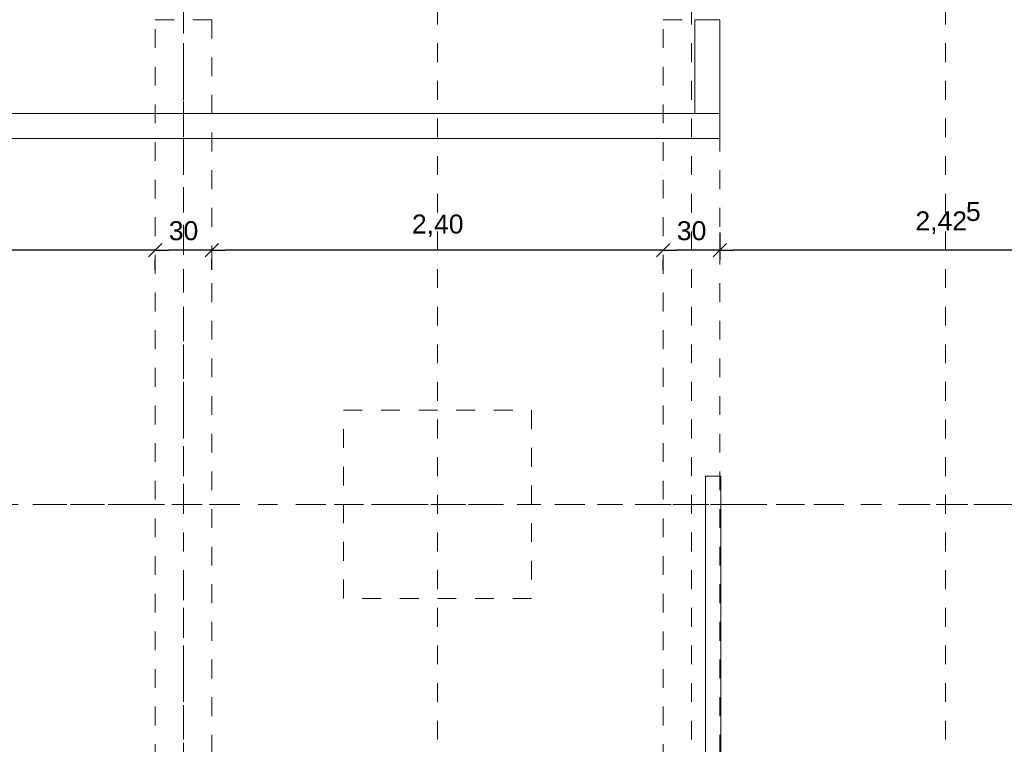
# Model space of a CAD drawing. Header units: metres. Extents: x -45.2 to 14.3, y -31.8 to 10.2.
# Tile 67 of 148: x -29.2 to -24, y -9.4 to -5.5. Entities that reach past the tile are written whole.
import ezdxf

# ---------------------------------------------------------------- set-up
doc = ezdxf.new("R2010")
doc.units = ezdxf.units.M
doc.header["$LTSCALE"] = 0.05
for name, pattern in [('Achsen 01', [5.291531, 3.175, -1.058062, 0.352704, -0.705764]), ('gestrichelt - 02', [4, 2, -2]), ('ISO-07 Punktiert', [0.889, 0.127, -0.762]), ('Raster 01', [2, 1, -1]), ('VW-01 Strichlinie kurz', [2, 1, -1])]:
    doc.linetypes.add(name, pattern=pattern)
doc.layers.get('0').update_dxf_attribs({"lineweight": 25})
for name, color, linetype, lineweight in [('013_Beton und Stahlbetonarbeiten-000 Unterzüge', 7, 'ISO-07 Punktiert', 13), ('AV1-Einrichtung Bemaßung', 7, 'Continuous', 9), ('Keine', 7, 'Continuous', 9)]:
    doc.layers.add(name, color=color, linetype=linetype, lineweight=lineweight)
for name, color, linetype, lineweight, true_color in [('ACTES-Einrichtung Aufsicht.', 7, 'Continuous', 9, 0xa6a6a6), ('AV1-Achsen', 1, 'Achsen 01', 18, 0xff0000), ('AV1-Raster', 7, 'Raster 01', 9, 0xa6a6a6), ('Beschriftung', 7, 'Continuous', 9, 0x555555)]:
    doc.layers.add(name, color=color, linetype=linetype, lineweight=lineweight, true_color=true_color)
doc.styles.add('Arial', font='arial.ttf')

msp = doc.modelspace()

# ---------------------------------------------------------------- linework, layer by layer
at = {"color": 0, "linetype": 'ByBlock', "lineweight": -2}
for p, q in [((-28.5, -6.75), (-28.5707, -6.75)), ((-28.5, -6.75), (-28.4293, -6.75)), ((-28.2, -6.75), (-28.2707, -6.75)), ((-28.2, -6.75), (-28.1293, -6.75)), ((-25.8, -6.75), (-25.8707, -6.75)), ((-25.8, -6.75), (-25.7293, -6.75)), ((-25.5, -6.75), (-25.5707, -6.75)), ((-25.5, -6.75), (-25.4293, -6.75))]:
    msp.add_line(p, q, dxfattribs=at)
at = {"color": 0, "linetype": 'Continuous', "lineweight": 15}
for p, q in [((-28.4646, -6.7146), (-28.5354, -6.7854)), ((-28.5354, -6.7854), (-28.4646, -6.7146)), ((-28.1646, -6.7146), (-28.2354, -6.7854)), ((-28.2354, -6.7854), (-28.1646, -6.7146)), ((-25.7646, -6.7146), (-25.8354, -6.7854)), ((-25.8354, -6.7854), (-25.7646, -6.7146)), ((-25.4646, -6.7146), (-25.5354, -6.7854)), ((-25.5354, -6.7854), (-25.4646, -6.7146))]:
    msp.add_line(p, q, dxfattribs=at)
at = {"layer": '013_Beton und Stahlbetonarbeiten-000 Unterzüge', "linetype": 'VW-01 Strichlinie kurz'}
for points in [[(-28.5, -5.525), (-28.2, -5.525), (-28.2, -16.075), (-28.5, -16.075)], [(-25.8, -5.525), (-25.5, -5.525), (-25.5, -16.075), (-25.8, -16.075)]]:
    msp.add_lwpolyline(points, close=True, dxfattribs=at)
at = {"layer": 'ACTES-Einrichtung Aufsicht.', "color": 251, "true_color": 0x555555}
for points in [[(-25.6321, -5.525), (-25.5, -5.525), (-25.5, -6.0241), (-25.6321, -6.0241)], [(-36.6, -6.0241), (-25.5, -6.0241), (-25.5, -6.1562), (-36.6, -6.1562)]]:
    msp.add_lwpolyline(points, close=True, dxfattribs=at)
at = {"layer": 'AV1-Achsen'}
for p, q in [((-28.35, -26.5), (-28.35, 4.9)), ((-43.35, -8.1), (4.2, -8.1))]:
    msp.add_line(p, q, dxfattribs=at)
at = {"layer": 'AV1-Einrichtung Bemaßung', "color": 0, "lineweight": -2}
for p, q in [((-25.5, -6.6562), (-25.5, -6.8)), ((-25.5, -6.6562), (-25.5, -6.8)), ((-28.5707, -6.75), (-30.8293, -6.75)), ((-28.2707, -6.75), (-28.4293, -6.75)), ((-25.8707, -6.75), (-28.1293, -6.75)), ((-25.5707, -6.75), (-25.7293, -6.75)), ((-23.1457, -6.75), (-25.4293, -6.75)), ((-28.5, -6.8533), (-28.5, -6.8)), ((-28.5, -6.8533), (-28.5, -6.8)), ((-28.2, -6.8533), (-28.2, -6.8)), ((-28.2, -6.8533), (-28.2, -6.8)), ((-25.8, -6.8533), (-25.8, -6.8)), ((-25.8, -6.8533), (-25.8, -6.8))]:
    msp.add_line(p, q, dxfattribs=at)
at = {"layer": 'AV1-Raster'}
for p, q in [((-28.35, -22.95), (-28.35, 1.35)), ((-27, -22.95), (-27, 1.35)), ((-25.65, -22.95), (-25.65, 1.35)), ((-24.3, -22.95), (-24.3, 1.35)), ((1.35, -6.75), (-40.5, -6.75)), ((1.35, -8.1), (-40.5, -8.1))]:
    msp.add_line(p, q, dxfattribs=at)
at = {"layer": 'Beschriftung', "linetype": 'gestrichelt - 02'}
msp.add_lwpolyline([(-27.5, -7.6), (-26.5, -7.6), (-26.5, -8.6), (-27.5, -8.6)], close=True, dxfattribs=at)
at = {"layer": 'Defpoints', "color": 0, "lineweight": 0}
for p, q in [((-25.5, -6.1562), (-25.5, -6.1562)), ((-25.5, -6.1562), (-25.5, -6.1562)), ((-28.5, -6.3533), (-28.5, -6.3533)), ((-28.5, -6.3533), (-28.5, -6.3533)), ((-28.2, -6.3533), (-28.2, -6.3533)), ((-28.2, -6.3533), (-28.2, -6.3533)), ((-25.8, -6.3533), (-25.8, -6.3533)), ((-25.8, -6.3533), (-25.8, -6.3533)), ((-28.5, -6.75), (-28.5, -6.75)), ((-28.2, -6.75), (-28.2, -6.75)), ((-25.8, -6.75), (-25.8, -6.75)), ((-25.5, -6.75), (-25.5, -6.75))]:
    msp.add_line(p, q, dxfattribs=at)
at = {"layer": 'Keine', "color": 1, "linetype": 'Continuous', "lineweight": 5, "true_color": 0xff0000}
msp.add_lwpolyline([(-25.575, -7.95), (-25.495, -7.95), (-25.495, -13.65), (-25.575, -13.65)], close=True, dxfattribs=at)

# ---------------------------------------------------------------- texts
at = {"layer": 'AV1-Einrichtung Bemaßung', "color": 0, "attachment_point": 7, "style": 'Arial'}
for s, insert, char_height in [('5', (-24.1917, -6.5958), 0.1009), ('2,42', (-24.4601, -6.6631), 0.10087), ('30', (-28.428, -6.698), 0.10087), ('2,40', (-27.1358, -6.6798), 0.10087), ('30', (-25.728, -6.698), 0.10087)]:
    msp.add_mtext(s, dxfattribs=dict(at, insert=insert, char_height=char_height))

doc.saveas('drawing.dxf')
